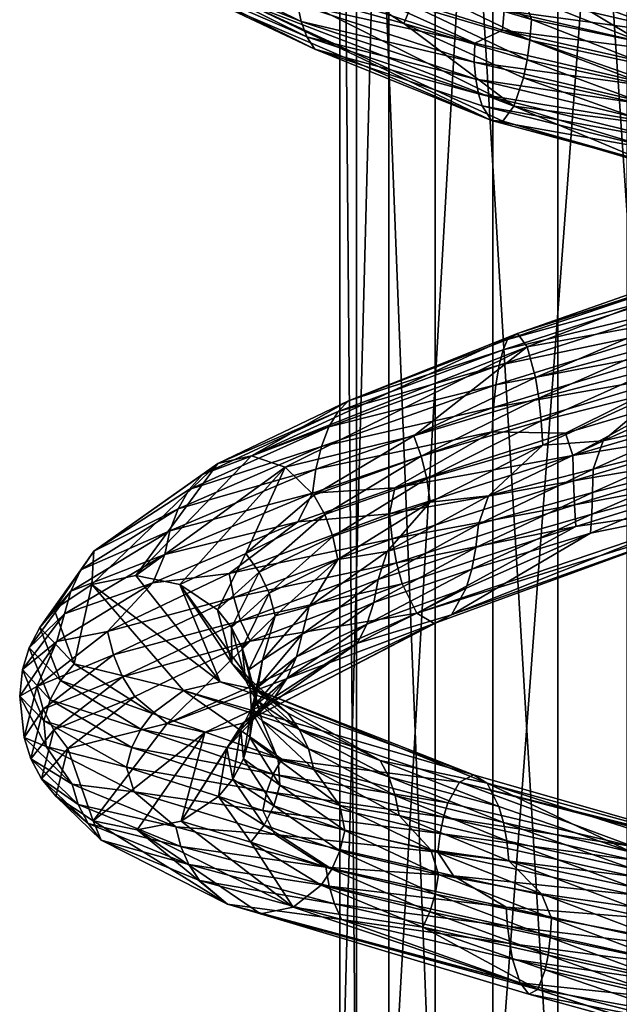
# Model space of a CAD drawing. Header units: centimetres. Extents: x -6 to 6, y -20 to 6.1.
# Tile 240 of 256: x -5.1 to -3.5, y -7.7 to -5.1. Entities that reach past the tile are written whole.
import ezdxf

# ---------------------------------------------------------------- set-up
doc = ezdxf.new("R2010")
doc.units = ezdxf.units.CM
doc.layers.get('0').update_dxf_attribs({"true_color": 0x5890e1})

msp = doc.modelspace()

# ---------------------------------------------------------------- meshes
at = {"color": 13, "true_color": 0xe05656}
mesh = msp.add_polyface(dxfattribs=at)
corners = [(-3.7047, -2.9235, 74.7383), (-4.0276, -2.9837, 74.5798), (-3.7047, -8.3439, 75.3964), (-3.8764, -3.4251, 73.4156), (-3.5223, -3.4561, 73.334), (-3.8764, -8.1734, 73.9922), (-3.4194, -5.3514, 73.0045), (-3.9254, -5.2316, 73.0311), (-3.4077, -5.3026, 72.9902), (-3.4827, -5.1799, 73.5828), (-3.7745, -5.1195, 73.5972), (-3.4579, -5.2431, 73.5896), (-3.7963, -5.0548, 73.597), (-3.9237, -5.1815, 73.0144), (-3.7955, -5.2729, 73.5439), (-3.4525, -5.3957, 73.5319), (-3.455, -5.3486, 73.5621), (-3.786, -5.2255, 73.5723), (-3.4568, -5.297, 73.5815), (-3.779, -5.1737, 73.5903), (-3.8793, -5.3852, 73.2385), (-3.4311, -5.5055, 73.2153), (-3.8499, -5.3869, 73.3527), (-3.4248, -5.4662, 73.109), (-3.9043, -5.3463, 73.1346), (-3.4224, -5.4348, 73.0655), (-3.9138, -5.315, 73.0918), (-3.4205, -5.3963, 73.0303), (-3.9209, -5.2765, 73.057), (-3.8205, -5.3474, 73.46), (-3.4386, -5.508, 73.333), (-3.7446, -4.9121, 73.46), (-3.7369, -4.945, 73.5048), (-3.3917, -5.0346, 73.4706), (-3.7311, -4.9858, 73.5415), (-3.3963, -5.0678, 73.5155), (-4.0313, -4.8878, 73.659), (-3.7276, -5.033, 73.5687), (-3.3996, -5.1089, 73.552), (-3.4017, -5.1564, 73.5789), (-3.8503, -5.1475, 72.9964), (-3.3296, -5.2652, 72.9969), (-3.3798, -4.9973, 73.3626), (-3.3657, -5.001, 73.2454), (-4.1241, -4.7257, 73.4616), (-3.8331, -5.0023, 73.0488), (-3.3397, -5.1206, 73.0525), (-3.841, -5.0476, 73.0209), (-3.8466, -5.0962, 73.0032), (-3.3317, -5.214, 73.0047), (-3.3517, -5.0456, 73.137), (-4.2428, -4.7725, 73.2673), (-3.3351, -5.1655, 73.0234), (-4.0544, -4.798, 73.599), (-4.0402, -4.8398, 73.6331)]
mesh.append_faces([[corners[k] for k in face] for face in [(0, 1, 2), (3, 4, 5), (6, 7, 8), (9, 10, 11), (9, 12, 10), (13, 8, 7), (14, 15, 16), (17, 16, 18), (19, 18, 11), (10, 19, 11), (20, 21, 22), (20, 23, 21), (20, 24, 23), (23, 24, 25), (25, 24, 26), (27, 26, 28), (6, 28, 7), (6, 27, 28), (25, 26, 27), (18, 19, 17), (16, 17, 14), (14, 29, 15), (29, 22, 30), (31, 32, 33), (32, 34, 35), (36, 12, 37), (34, 37, 38), (12, 9, 37), (37, 9, 39), (8, 40, 41), (8, 13, 40), (42, 43, 44), (45, 46, 47), (40, 48, 49), (43, 50, 51), (44, 31, 42), (48, 47, 52), (31, 53, 32), (34, 32, 54), (37, 34, 36), (50, 45, 51)]], dxfattribs={"color": 13})
mesh = msp.add_polyface(dxfattribs=at)
corners = [(-3.6194, -6.4713, 75.805), (-3.2611, -6.398, 75.8757), (-3.9849, -6.6857, 75.8208), (-3.9314, -6.5656, 75.6917), (-3.9204, -6.5083, 75.6636), (-3.6159, -6.4212, 75.7652), (-3.283, -6.3305, 75.7759), (-3.9135, -6.4469, 75.6449), (-3.6134, -6.3638, 75.7344), (-3.2914, -6.2809, 75.7362), (-3.8873, -6.3726, 75.6456), (-3.6118, -6.3024, 75.7136), (-3.6613, -6.3967, 76.2677), (-3.6579, -6.4533, 76.2328), (-3.1878, -6.3078, 76.1944), (-3.2354, -6.4185, 75.9901), (-4.0304, -6.7087, 75.9281), (-3.2097, -6.3878, 76.102), (-4.0761, -6.6811, 76.0343), (-4.1296, -6.5486, 76.1559), (-3.6638, -6.3328, 76.2926), (-4.1406, -6.4858, 76.1794), (-3.5109, -7.3103, 73.6535), (-3.86, -7.1898, 73.7112), (-3.8482, -7.2324, 73.7458), (-3.5113, -7.3531, 73.6894), (-3.8394, -7.2808, 73.771), (-3.5116, -7.4016, 73.7154), (-3.8339, -7.3334, 73.7858), (-4.015, -7.2615, 73.2381), (-3.5059, -7.3316, 73.1845), (-3.5056, -7.3742, 73.1547), (-3.1302, -7.3717, 73.6194), (-3.0915, -7.3463, 73.5107), (-3.8908, -7.129, 73.6185), (-3.163, -7.4349, 73.7098), (-3.9636, -7.1258, 73.3977), (-3.5063, -7.295, 73.2236), (-3.9945, -7.1805, 73.3027), (-3.0528, -7.3629, 73.4004), (-3.0717, -7.3496, 73.4547), (-3.9272, -7.1064, 73.5085), (-3.0199, -7.4153, 73.3047), (-4.0062, -7.2182, 73.2661), (-3.8764, -8.1734, 73.9922), (-3.5223, -3.4561, 73.334), (-3.5223, -8.1628, 73.9055), (-3.1683, -3.4251, 73.4156), (-3.1683, -8.1734, 73.9922), (-3.34, -8.3439, 75.3964), (-3.7047, -2.9235, 74.7383), (-3.7047, -8.3439, 75.3964)]
mesh.append_faces([[corners[k] for k in face] for face in [(0, 1, 2), (3, 4, 5), (0, 5, 6), (1, 0, 6), (4, 7, 8), (5, 8, 9), (6, 5, 9), (7, 10, 11), (12, 13, 14), (2, 15, 16), (2, 1, 15), (17, 14, 13), (15, 18, 16), (15, 17, 18), (11, 8, 7), (8, 5, 4), (5, 0, 3), (13, 12, 19), (12, 20, 21), (18, 17, 13), (22, 23, 24), (25, 24, 26), (27, 26, 28), (29, 30, 31), (27, 25, 26), (32, 33, 34), (22, 34, 23), (22, 32, 34), (22, 25, 35), (22, 24, 25), (36, 37, 38), (36, 39, 37), (36, 40, 39), (36, 33, 40), (36, 41, 33), (37, 42, 30), (43, 37, 30), (33, 41, 34), (44, 45, 46), (46, 47, 48), (49, 50, 51)]], dxfattribs={"color": 13})
mesh = msp.add_polyface(dxfattribs=at)
corners = [(-3.0171, -2.9837, 74.5798), (-3.34, -2.9235, 74.7383), (-3.0171, -8.3235, 75.2281), (-3.7047, -2.9235, 74.7383), (-3.34, -8.3439, 75.3964), (-2.9402, -5.3883, 73.1127), (-3.4194, -5.3514, 73.0045), (-3.4077, -5.3026, 72.9902), (-2.924, -5.443, 73.1353), (-3.4525, -5.3957, 73.5319), (-3.1167, -5.5013, 73.6264), (-3.1309, -5.4546, 73.6545), (-3.455, -5.3486, 73.5621), (-3.1413, -5.4032, 73.6726), (-3.4568, -5.297, 73.5815), (-3.1479, -5.3491, 73.6801), (-3.4579, -5.2431, 73.5896), (-3.173, -5.2868, 73.666), (-3.4827, -5.1799, 73.5828), (-3.8205, -5.3474, 73.46), (-3.0796, -5.5734, 73.5447), (-3.4205, -5.3963, 73.0303), (-2.9306, -5.489, 73.1594), (-3.4224, -5.4348, 73.0655), (-3.3798, -4.9973, 73.3626), (-3.3917, -5.0346, 73.4706), (-3.0528, -5.1354, 73.5919), (-3.3963, -5.0678, 73.5155), (-3.7369, -4.945, 73.5048), (-3.3996, -5.1089, 73.552), (-3.0692, -5.1701, 73.633), (-3.4017, -5.1564, 73.5789), (-3.0814, -5.2128, 73.6666), (-3.089, -5.2613, 73.6914), (-3.3397, -5.1206, 73.0525), (-3.8331, -5.0023, 73.0488), (-3.3517, -5.0456, 73.137), (-3.3296, -5.2652, 72.9969), (-2.6136, -5.1673, 73.6487), (-3.3657, -5.001, 73.2454), (-3.3351, -5.1655, 73.0234), (-3.841, -5.0476, 73.0209), (-3.3317, -5.214, 73.0047), (-3.8466, -5.0962, 73.0032), (-2.8374, -5.3018, 73.1688), (-3.8503, -5.1475, 72.9964), (-2.8495, -5.2532, 73.1855), (-2.8659, -5.2085, 73.2115), (-3.7446, -4.9121, 73.46), (-3.7311, -4.9858, 73.5415), (-3.7276, -5.033, 73.5687), (-3.5223, -8.1628, 73.9055), (-3.5223, -3.4561, 73.334), (-3.1683, -3.4251, 73.4156)]
mesh.append_faces([[corners[k] for k in face] for face in [(0, 1, 2), (1, 3, 4), (5, 6, 7), (5, 8, 6), (9, 10, 11), (12, 11, 13), (14, 13, 15), (16, 15, 17), (18, 16, 17), (19, 20, 9), (6, 8, 21), (21, 8, 22), (23, 21, 22), (16, 14, 15), (14, 12, 13), (12, 9, 11), (24, 25, 26), (25, 27, 26), (25, 28, 27), (27, 29, 30), (26, 27, 30), (29, 31, 32), (18, 17, 31), (31, 17, 33), (34, 35, 36), (5, 7, 37), (38, 36, 39), (34, 40, 41), (40, 42, 43), (42, 44, 37), (45, 42, 37), (32, 30, 29), (33, 32, 31), (38, 39, 24), (42, 40, 46), (36, 47, 34), (34, 47, 40), (24, 48, 25), (29, 27, 49), (31, 29, 50), (51, 52, 53)]], dxfattribs={"color": 13})
mesh = msp.add_polyface(dxfattribs=at)
corners = [(-4.0276, -2.9837, 74.5798), (-4.2349, -3.09, 74.2991), (-4.0276, -8.3235, 75.2281), (-4.2788, -8.2436, 74.5708), (-4.2788, -3.2185, 73.9606), (-4.1494, -3.3394, 73.6418), (-4.336, -4.9178, 73.8755), (-4.314, -4.8657, 73.8825), (-4.4993, -4.7347, 74.1304), (-4.0652, -4.9756, 73.6993), (-4.082, -4.9091, 73.7041), (-4.3004, -4.8108, 73.8817), (-4.4731, -4.6826, 74.1287), (-4.3103, -4.7424, 73.8896), (-4.4567, -4.6275, 74.1223), (-4.4589, -4.5572, 74.1307), (-4.4423, -5.0373, 73.8129), (-4.3653, -4.9651, 73.8613), (-4.5347, -4.7813, 74.1272), (-4.4481, -4.5311, 74.0767), (-4.2801, -4.7197, 73.8361), (-4.2934, -4.6701, 73.8129), (-4.0402, -4.8398, 73.6331), (-4.0544, -4.798, 73.599), (-3.7369, -4.945, 73.5048), (-4.0313, -4.8878, 73.659), (-3.7311, -4.9858, 73.5415), (-3.7446, -4.9121, 73.46), (-4.1241, -4.7257, 73.4616), (-4.0737, -4.7642, 73.5581), (-4.3146, -4.6262, 73.7837), (-4.4644, -4.4792, 74.0572), (-4.1835, -4.7284, 73.3595), (-4.2428, -4.7725, 73.2673), (-4.8329, -4.3631, 73.875), (-3.3657, -5.001, 73.2454), (-4.3125, -4.8935, 73.175), (-4.6988, -4.7024, 73.4642), (-4.2932, -4.8479, 73.1977), (-3.8331, -5.0023, 73.0488), (-4.6701, -4.6567, 73.4783), (-4.6171, -4.3407, 73.9585), (-4.3433, -4.5901, 73.7497), (-4.2349, -8.2873, 74.9303)]
mesh.append_faces([[corners[k] for k in face] for face in [(0, 1, 2), (3, 4, 5), (6, 7, 8), (9, 10, 11), (7, 11, 12), (10, 13, 11), (11, 13, 14), (13, 15, 14), (16, 17, 18), (17, 6, 18), (11, 7, 9), (14, 12, 11), (12, 8, 7), (15, 13, 19), (19, 13, 20), (21, 20, 22), (23, 22, 24), (13, 10, 20), (20, 10, 25), (22, 25, 26), (27, 28, 29), (23, 29, 30), (21, 30, 31), (19, 21, 31), (19, 20, 21), (32, 33, 34), (29, 23, 27), (35, 32, 28), (35, 33, 32), (36, 37, 38), (39, 38, 33), (33, 38, 40), (28, 32, 41), (41, 42, 28), (28, 42, 29), (29, 42, 30), (30, 21, 23), (23, 21, 22), (25, 22, 20), (38, 39, 36), (4, 43, 1)]], dxfattribs={"color": 13})
mesh = msp.add_polyface(dxfattribs=at)
corners = [(-4.2349, -8.2873, 74.9303), (-4.2788, -3.2185, 73.9606), (-4.2788, -8.2436, 74.5708), (-3.9462, -6.6159, 75.7279), (-3.9314, -6.5656, 75.6917), (-3.6194, -6.4713, 75.805), (-3.9849, -6.6857, 75.8208), (-4.1891, -6.6537, 75.5001), (-4.1776, -6.5929, 75.4851), (-3.9204, -6.5083, 75.6636), (-4.359, -6.6643, 75.2667), (-4.1538, -6.5191, 75.4946), (-3.9135, -6.4469, 75.6449), (-3.8873, -6.3726, 75.6456), (-4.1475, -6.4204, 76.1928), (-4.1343, -6.3513, 76.2018), (-4.389, -6.4415, 76.0724), (-4.5695, -6.5767, 75.9344), (-4.558, -6.6405, 75.923), (-4.1406, -6.4858, 76.1794), (-3.6638, -6.3328, 76.2926), (-3.6654, -6.2665, 76.3065), (-4.1296, -6.5486, 76.1559), (-3.6613, -6.3967, 76.2677), (-4.1148, -6.6041, 76.123), (-3.6579, -6.4533, 76.2328), (-4.0761, -6.6811, 76.0343), (-4.3506, -6.3656, 76.0859), (-4.0406, -6.3895, 75.5768), (-3.7448, -6.2391, 75.6888), (-4.2835, -6.5405, 75.3755), (-4.3414, -6.3023, 76.0675), (-4.7256, -6.4652, 75.7465), (-4.465, -6.6292, 75.1098), (-4.491, -6.5736, 75.1183), (-4.2968, -6.4795, 75.3842), (-4.5259, -6.5245, 75.1305), (-4.4225, -6.2969, 75.4813), (-4.347, -6.3708, 75.4215), (-4.3183, -6.4219, 75.3997), (-4.0642, -6.2679, 75.6091), (-4.0496, -6.3271, 75.5885), (-4.1494, -3.3394, 73.6418), (-4.1494, -8.2026, 74.2323), (-3.8764, -3.4251, 73.4156), (-3.8764, -8.1734, 73.9922), (-3.7047, -8.3439, 75.3964), (-4.0276, -2.9837, 74.5798), (-4.0276, -8.3235, 75.2281), (-4.2349, -3.09, 74.2991)]
mesh.append_faces([[corners[k] for k in face] for face in [(0, 1, 2), (3, 4, 5), (6, 3, 5), (7, 8, 9), (10, 11, 8), (8, 11, 12), (11, 13, 12), (14, 15, 16), (17, 18, 19), (14, 19, 20), (20, 21, 14), (14, 21, 15), (19, 22, 23), (22, 24, 25), (26, 25, 24), (12, 9, 8), (9, 4, 7), (22, 19, 18), (16, 17, 14), (14, 17, 19), (16, 15, 27), (28, 29, 13), (11, 28, 13), (11, 30, 28), (11, 10, 30), (27, 31, 32), (33, 34, 35), (30, 35, 28), (30, 33, 35), (36, 37, 38), (39, 38, 40), (41, 39, 40), (41, 35, 39), (41, 28, 35), (34, 36, 39), (35, 34, 39), (38, 39, 36), (2, 42, 43), (43, 44, 45), (46, 47, 48), (48, 49, 0)]], dxfattribs={"color": 13})
mesh = msp.add_polyface(dxfattribs=at)
corners = [(-4.1494, -3.3394, 73.6418), (-3.8764, -3.4251, 73.4156), (-4.1494, -8.2026, 74.2323), (-4.7007, -5.0191, 73.5981), (-4.9374, -4.8134, 73.9806), (-4.7302, -4.9834, 73.5666), (-4.3651, -5.1648, 73.2663), (-4.3805, -5.125, 73.2344), (-3.7745, -5.1195, 73.5972), (-3.7963, -5.0548, 73.597), (-4.0652, -4.9756, 73.6993), (-4.0747, -5.0301, 73.6954), (-4.314, -4.8657, 73.8825), (-4.082, -4.9091, 73.7041), (-4.4055, -5.0223, 73.201), (-4.39, -5.0788, 73.2099), (-4.7657, -4.8922, 73.5178), (-3.9237, -5.1815, 73.0144), (-3.9254, -5.2316, 73.0311), (-4.752, -4.9407, 73.5396), (-3.8793, -5.3852, 73.2385), (-4.533, -5.0727, 73.7458), (-4.6236, -5.0654, 73.6704), (-4.3446, -5.1976, 73.3049), (-3.9209, -5.2765, 73.057), (-3.779, -5.1737, 73.5903), (-3.786, -5.2255, 73.5723), (-4.0901, -5.0821, 73.6818), (-4.1106, -5.1296, 73.6588), (-4.3653, -4.9651, 73.8613), (-3.8205, -5.3474, 73.46), (-4.4423, -5.0373, 73.8129), (-4.8163, -4.671, 74.4374), (-4.336, -4.9178, 73.8755), (-4.0313, -4.8878, 73.659), (-3.841, -5.0476, 73.0209), (-4.3125, -4.8935, 73.175), (-3.8331, -5.0023, 73.0488), (-4.7333, -4.8054, 73.4581), (-4.3356, -4.9947, 73.1574), (-3.8503, -5.1475, 72.9964), (-3.8466, -5.0962, 73.0032), (-4.3267, -4.9428, 73.1614)]
mesh.append_faces([[corners[k] for k in face] for face in [(0, 1, 2), (3, 4, 5), (6, 5, 7), (8, 9, 10), (11, 10, 12), (9, 13, 10), (14, 15, 16), (14, 17, 15), (15, 17, 18), (7, 15, 18), (7, 19, 15), (7, 5, 19), (20, 21, 22), (23, 22, 3), (6, 3, 5), (6, 23, 3), (6, 7, 24), (8, 11, 25), (8, 10, 11), (26, 25, 27), (28, 27, 29), (30, 28, 31), (22, 21, 32), (25, 11, 27), (27, 11, 33), (29, 27, 33), (27, 28, 26), (30, 31, 21), (12, 33, 11), (29, 31, 28), (3, 22, 4), (15, 19, 16), (13, 9, 34), (35, 36, 37), (14, 38, 39), (17, 39, 40), (17, 14, 39), (35, 41, 42), (36, 35, 42), (40, 39, 41), (41, 39, 42)]], dxfattribs={"color": 13})
mesh = msp.add_polyface(dxfattribs=at)
corners = [(-3.9209, -5.2765, 73.057), (-4.3805, -5.125, 73.2344), (-3.9254, -5.2316, 73.0311), (-3.8499, -5.3869, 73.3527), (-3.8205, -5.3474, 73.46), (-4.533, -5.0727, 73.7458), (-4.3651, -5.1648, 73.2663), (-3.9138, -5.315, 73.0918), (-4.3446, -5.1976, 73.3049), (-3.8793, -5.3852, 73.2385), (-3.9043, -5.3463, 73.1346), (-4.6236, -5.0654, 73.6704), (-3.7955, -5.2729, 73.5439), (-3.786, -5.2255, 73.5723), (-4.1106, -5.1296, 73.6588), (-4.3506, -6.3656, 76.0859), (-4.1343, -6.3513, 76.2018), (-3.8779, -6.2047, 76.2691), (-4.3414, -6.3023, 76.0675), (-3.8741, -6.1407, 76.2479), (-4.3269, -6.2427, 76.04), (-3.8678, -6.0805, 76.2162), (-4.3073, -6.191, 76.0047), (-3.8593, -6.0286, 76.1756), (-4.2833, -6.1507, 75.9625), (-3.8491, -5.9887, 76.1273), (-4.256, -6.1228, 75.9155), (-3.8373, -5.9615, 76.0736), (-3.6844, -6.2078, 76.3073), (-4.5112, -6.2676, 75.5548), (-4.5999, -6.2878, 75.6312), (-3.8114, -5.9456, 75.9585), (-3.7855, -5.9809, 75.8478), (-4.6401, -6.3162, 75.667), (-4.7042, -6.407, 75.7258), (-4.0496, -6.3271, 75.5885), (-4.0642, -6.2679, 75.6091), (-3.7487, -6.1758, 75.7017), (-3.7448, -6.2391, 75.6888), (-4.0406, -6.3895, 75.5768), (-4.6754, -6.3562, 75.6989), (-4.4225, -6.2969, 75.4813), (-4.0838, -6.2149, 75.638), (-4.347, -6.3708, 75.4215), (-3.755, -6.1155, 75.7248), (-3.7634, -6.0611, 75.7576)]
mesh.append_faces([[corners[k] for k in face] for face in [(0, 1, 2), (3, 4, 5), (6, 7, 8), (6, 0, 7), (9, 3, 5), (9, 8, 10), (9, 11, 8), (12, 13, 14), (14, 4, 12), (7, 10, 8), (15, 16, 17), (18, 17, 19), (20, 19, 21), (22, 21, 23), (24, 23, 25), (26, 25, 27), (16, 28, 17), (29, 30, 26), (31, 26, 27), (31, 29, 26), (31, 32, 29), (15, 17, 18), (24, 33, 22), (23, 24, 22), (18, 20, 34), (18, 19, 20), (35, 36, 37), (35, 38, 39), (33, 40, 22), (22, 40, 20), (21, 22, 20), (26, 30, 24), (25, 26, 24), (29, 32, 41), (41, 32, 42), (43, 42, 36), (43, 41, 42), (36, 42, 44), (33, 24, 30), (32, 45, 42)]], dxfattribs={"color": 13})
mesh = msp.add_polyface(dxfattribs=at)
corners = [(-3.4386, -5.508, 73.333), (-3.0796, -5.5734, 73.5447), (-3.8205, -5.3474, 73.46), (-2.9924, -5.6043, 73.3318), (-3.036, -5.6096, 73.4412), (-3.4311, -5.5055, 73.2153), (-3.8499, -5.3869, 73.3527), (-2.9553, -5.5619, 73.2327), (-3.4248, -5.4662, 73.109), (-2.9412, -5.529, 73.1922), (-3.4224, -5.4348, 73.0655), (-2.9306, -5.489, 73.1594), (-3.1167, -5.5013, 73.6264), (-3.4525, -5.3957, 73.5319), (-3.8114, -5.9456, 75.9585), (-3.8373, -5.9615, 76.0736), (-3.3868, -5.8097, 76.0889), (-2.9972, -5.6595, 75.8513), (-2.9732, -5.6598, 75.9057), (-3.3693, -6.051, 76.2913), (-3.1549, -6.0528, 76.2622), (-2.8763, -5.9104, 76.1501), (-2.95, -5.673, 75.9597), (-3.0443, -5.6966, 75.7484), (-3.0843, -5.778, 75.6662), (-3.4186, -5.9141, 75.7674), (-3.7855, -5.9809, 75.8478), (-3.7634, -6.0611, 75.7576), (-2.994, -5.9601, 75.5338), (-3.2781, -6.0898, 75.6669), (-3.1181, -5.9562, 75.6067), (-3.8678, -6.0805, 76.2162), (-3.3711, -5.9871, 76.2688), (-3.3737, -5.9272, 76.2358), (-3.8593, -6.0286, 76.1756), (-3.3774, -5.8757, 76.1938), (-3.8491, -5.9887, 76.1273), (-3.3817, -5.8363, 76.1441), (-3.4249, -6.0299, 75.7117), (-3.4223, -5.969, 75.7345), (-3.111, -5.893, 75.6171), (-3.4266, -6.0935, 75.6992), (-2.8834, -5.8474, 76.1282), (-2.8948, -5.7883, 76.0969), (-2.91, -5.7377, 76.0573), (-2.9287, -5.699, 76.0109), (-3.0997, -5.8325, 75.637)]
mesh.append_faces([[corners[k] for k in face] for face in [(0, 1, 2), (3, 4, 0), (5, 0, 6), (4, 1, 0), (7, 3, 5), (8, 7, 5), (8, 9, 7), (8, 10, 9), (10, 11, 9), (0, 5, 3), (12, 13, 1), (14, 15, 16), (17, 16, 18), (19, 20, 21), (18, 16, 22), (23, 24, 25), (26, 25, 27), (28, 29, 30), (31, 32, 33), (34, 33, 35), (36, 35, 37), (15, 37, 16), (15, 36, 37), (14, 23, 26), (14, 17, 23), (14, 16, 17), (34, 31, 33), (36, 34, 35), (38, 39, 40), (30, 38, 40), (30, 41, 38), (32, 19, 21), (33, 32, 42), (35, 33, 43), (37, 35, 44), (16, 37, 45), (27, 25, 39), (39, 25, 46), (26, 23, 25), (25, 24, 46), (46, 40, 39)]], dxfattribs={"color": 13})
mesh = msp.add_polyface(dxfattribs=at)
corners = [(-2.994, -5.9601, 75.5338), (-3.0125, -6.0319, 75.5583), (-3.2781, -6.0898, 75.6669), (-3.3015, -6.1629, 75.6841), (-3.5858, -6.2284, 75.7051), (-3.0035, -6.0922, 75.5781), (-3.2976, -6.224, 75.7053), (-2.9891, -6.1483, 75.6064), (-3.283, -6.3305, 75.7759), (-2.9699, -6.1971, 75.6423), (-3.2611, -6.398, 75.8757), (-3.2914, -6.2809, 75.7362), (-3.6134, -6.3638, 75.7344), (-3.6118, -6.3024, 75.7136), (-3.8873, -6.3726, 75.6456), (-3.4097, -6.1262, 76.3061), (-3.1694, -6.1208, 76.2642), (-3.1549, -6.0528, 76.2622), (-3.6654, -6.2665, 76.3065), (-3.6844, -6.2078, 76.3073), (-4.1343, -6.3513, 76.2018), (-3.6638, -6.3328, 76.2926), (-3.1732, -6.1871, 76.2514), (-3.6613, -6.3967, 76.2677), (-3.1794, -6.251, 76.2279), (-3.1878, -6.3078, 76.1944), (-3.3693, -6.051, 76.2913), (-4.0838, -6.2149, 75.638), (-3.7634, -6.0611, 75.7576), (-3.755, -6.1155, 75.7248), (-4.0642, -6.2679, 75.6091), (-3.7487, -6.1758, 75.7017), (-4.0496, -6.3271, 75.5885), (-3.7448, -6.2391, 75.6888), (-3.4266, -6.0935, 75.6992), (-3.1181, -5.9562, 75.6067), (-3.8779, -6.2047, 76.2691), (-3.8741, -6.1407, 76.2479), (-3.3711, -5.9871, 76.2688), (-3.8678, -6.0805, 76.2162), (-3.4223, -5.969, 75.7345), (-3.4249, -6.0299, 75.7117)]
mesh.append_faces([[corners[k] for k in face] for face in [(0, 1, 2), (2, 3, 4), (2, 1, 3), (3, 1, 5), (6, 5, 7), (8, 9, 10), (8, 11, 9), (12, 13, 6), (11, 6, 7), (11, 12, 6), (14, 4, 13), (13, 4, 3), (6, 3, 5), (6, 13, 3), (15, 16, 17), (15, 18, 16), (15, 19, 18), (18, 19, 20), (18, 21, 22), (21, 23, 24), (25, 24, 23), (24, 22, 21), (22, 16, 18), (15, 26, 19), (15, 17, 26), (27, 28, 29), (30, 29, 31), (32, 31, 33), (14, 33, 4), (4, 33, 34), (2, 34, 35), (2, 4, 34), (36, 19, 26), (37, 26, 38), (37, 36, 26), (39, 37, 38), (29, 28, 40), (41, 34, 31), (29, 41, 31), (29, 40, 41), (33, 31, 34)]], dxfattribs={"color": 13})
mesh = msp.add_polyface(dxfattribs=at)
corners = [(-4.5112, -6.9394, 74.6742), (-4.4825, -6.805, 74.984), (-4.4945, -6.8761, 74.9604), (-4.5695, -6.5767, 75.9344), (-4.389, -6.4415, 76.0724), (-4.7703, -6.602, 75.7344), (-4.8505, -6.8493, 75.5337), (-4.818, -6.9006, 75.5148), (-4.5148, -6.7549, 75.8761), (-4.7333, -6.9714, 75.4643), (-4.5396, -6.7013, 75.9034), (-4.558, -6.6405, 75.923), (-4.8745, -6.7912, 75.5473), (-4.8897, -6.7296, 75.5552), (-4.7389, -6.5272, 75.7603), (-4.3506, -6.3656, 76.0859), (-4.465, -6.6292, 75.1098), (-4.4487, -6.6884, 75.105), (-4.5353, -6.7729, 74.7934), (-4.5633, -6.7195, 74.7938), (-4.5269, -6.8578, 74.4604), (-4.5631, -6.8127, 74.4497), (-4.4156, -6.9444, 74.1322), (-4.5178, -6.8303, 74.7933), (-4.4998, -6.9094, 74.4683), (-4.483, -6.965, 74.4732), (-4.5935, -6.8618, 74.0107), (-4.6896, -6.8845, 73.9456), (-4.9316, -6.6058, 74.8108), (-4.7256, -6.4652, 75.7465), (-4.4973, -6.8831, 74.0763), (-4.6996, -6.6063, 74.7981), (-4.6008, -6.6726, 74.7947), (-4.491, -6.5736, 75.1183), (-4.8156, -6.5826, 74.8036), (-4.5999, -6.2878, 75.6312), (-4.9256, -6.5181, 75.2895), (-4.6401, -6.3162, 75.667), (-4.3414, -6.3023, 76.0675), (-4.7042, -6.407, 75.7258), (-4.4225, -6.2969, 75.4813), (-4.5259, -6.5245, 75.1305), (-4.5112, -6.2676, 75.5548), (-4.3269, -6.2427, 76.04), (-4.6754, -6.3562, 75.6989)]
mesh.append_faces([[corners[k] for k in face] for face in [(0, 1, 2), (3, 4, 5), (6, 7, 8), (7, 9, 8), (8, 10, 6), (10, 11, 12), (5, 13, 3), (3, 13, 11), (4, 14, 5), (4, 15, 14), (16, 17, 18), (19, 18, 20), (21, 20, 22), (17, 1, 23), (18, 23, 24), (1, 0, 23), (23, 0, 25), (26, 27, 28), (15, 29, 14), (30, 26, 31), (21, 31, 32), (19, 32, 33), (31, 21, 30), (30, 21, 22), (32, 19, 21), (21, 19, 20), (24, 20, 18), (25, 24, 23), (26, 34, 31), (35, 36, 37), (38, 39, 29), (31, 34, 40), (40, 41, 31), (31, 41, 32), (32, 41, 33), (33, 16, 19), (19, 16, 18), (23, 18, 17), (34, 42, 40), (34, 35, 42), (39, 43, 44)]], dxfattribs={"color": 13})
mesh = msp.add_polyface(dxfattribs=at)
corners = [(-4.8897, -6.7296, 75.5552), (-4.7703, -6.602, 75.7344), (-5.0237, -6.7563, 75.2898), (-5.0761, -6.8745, 75.0926), (-5.1211, -6.9001, 74.7841), (-5.059, -6.9336, 75.0891), (-4.8745, -6.7912, 75.5473), (-4.558, -6.6405, 75.923), (-4.8505, -6.8493, 75.5337), (-4.5396, -6.7013, 75.9034), (-4.818, -6.9006, 75.5148), (-5.0316, -6.9888, 75.0829), (-4.9776, -6.8144, 74.3348), (-4.7713, -6.9451, 73.8903), (-5.0138, -6.8589, 74.3252), (-5.068, -6.7189, 74.8214), (-5.0959, -6.7725, 74.8241), (-4.9867, -6.6236, 75.3175), (-5.0029, -6.6835, 75.3257), (-4.7389, -6.5272, 75.7603), (-5.0577, -6.9645, 74.3137), (-5.1134, -6.83, 74.8259), (-5.0409, -6.9096, 74.3181), (-4.8156, -6.5826, 74.8036), (-4.9316, -6.6058, 74.8108), (-4.5999, -6.2878, 75.6312), (-4.6896, -6.8845, 73.9456), (-5.0304, -6.672, 74.8182), (-4.9606, -6.5673, 75.3053), (-4.7256, -6.4652, 75.7465), (-4.5935, -6.8618, 74.0107), (-4.9256, -6.5181, 75.2895), (-4.7042, -6.407, 75.7258), (-4.6754, -6.3562, 75.6989), (-4.6401, -6.3162, 75.667)]
mesh.append_faces([[corners[k] for k in face] for face in [(0, 1, 2), (3, 2, 4), (3, 5, 6), (0, 6, 7), (6, 8, 9), (10, 8, 11), (8, 6, 5), (2, 3, 0), (0, 3, 6), (12, 13, 14), (15, 14, 16), (17, 16, 18), (19, 18, 1), (20, 4, 21), (22, 21, 16), (14, 22, 16), (4, 2, 21), (21, 2, 18), (16, 21, 18), (2, 1, 18), (23, 24, 25), (24, 26, 12), (27, 12, 15), (28, 15, 17), (29, 17, 19), (22, 20, 21), (12, 14, 15), (13, 12, 26), (30, 24, 23), (15, 16, 17), (12, 27, 24), (24, 27, 31), (31, 27, 28), (32, 28, 29), (17, 18, 19), (28, 17, 29), (28, 32, 31), (31, 32, 33), (34, 31, 33), (15, 28, 27), (25, 24, 31)]], dxfattribs={"color": 13})
mesh = msp.add_polyface(dxfattribs=at)
corners = [(-3.9462, -6.6159, 75.7279), (-3.9849, -6.6857, 75.8208), (-4.2323, -6.7606, 75.5522), (-4.2075, -6.7106, 75.5227), (-4.417, -6.8525, 75.2743), (-4.3929, -6.7966, 75.2591), (-4.5116, -6.9344, 74.9646), (-4.4945, -6.8761, 74.9604), (-4.4825, -6.805, 74.984), (-4.3779, -6.737, 75.2492), (-4.1891, -6.6537, 75.5001), (-3.9314, -6.5656, 75.6917), (-4.359, -6.6643, 75.2667), (-4.1776, -6.5929, 75.4851), (-4.558, -6.6405, 75.923), (-4.5396, -6.7013, 75.9034), (-4.1296, -6.5486, 76.1559), (-4.5148, -6.7549, 75.8761), (-4.1148, -6.6041, 76.123), (-4.4493, -6.9017, 75.2941), (-4.5391, -6.9888, 74.9709), (-4.5341, -6.9709, 75.345), (-4.0304, -6.7087, 75.9281), (-4.6336, -6.9956, 75.4045), (-4.0761, -6.6811, 76.0343), (-4.7333, -6.9714, 75.4643), (-4.2835, -6.5405, 75.3755), (-4.4487, -6.6884, 75.105), (-4.4973, -6.8831, 74.0763), (-4.4156, -6.9444, 74.1322), (-4.1726, -7.0692, 73.8768), (-4.5269, -6.8578, 74.4604), (-4.4998, -6.9094, 74.4683), (-4.3845, -6.9881, 74.1533), (-4.483, -6.965, 74.4732), (-4.3614, -7.0382, 74.1689), (-4.5112, -6.9394, 74.6742), (-4.4412, -7.0666, 74.3683), (-3.9636, -7.1258, 73.3977), (-4.4316, -7.0657, 73.5333), (-4.6896, -6.8845, 73.9456), (-3.9272, -7.1064, 73.5085), (-4.5935, -6.8618, 74.0107), (-4.465, -6.6292, 75.1098)]
mesh.append_faces([[corners[k] for k in face] for face in [(0, 1, 2), (3, 2, 4), (5, 4, 6), (7, 8, 9), (5, 9, 10), (3, 10, 11), (8, 12, 9), (9, 12, 13), (14, 15, 16), (15, 17, 18), (4, 19, 20), (4, 2, 19), (19, 2, 21), (22, 23, 21), (1, 21, 2), (1, 22, 21), (17, 24, 18), (17, 25, 24), (24, 25, 22), (9, 5, 7), (7, 5, 6), (10, 3, 5), (5, 3, 4), (25, 23, 22), (13, 10, 9), (11, 0, 3), (3, 0, 2), (18, 16, 15), (26, 12, 27), (28, 29, 30), (12, 8, 27), (31, 32, 33), (29, 33, 30), (29, 31, 33), (32, 34, 35), (36, 37, 34), (38, 39, 40), (41, 42, 28), (41, 40, 42), (26, 27, 43), (35, 33, 32)]], dxfattribs={"color": 13})
mesh = msp.add_polyface(dxfattribs=at)
corners = [(-5.1089, -7.0086, 74.5913), (-5.1211, -6.9001, 74.7841), (-5.0514, -7.0319, 74.2702), (-4.9829, -7.131, 74.1018), (-4.8199, -7.1519, 73.8025), (-4.71, -7.2434, 73.6733), (-4.6969, -7.2953, 73.6833), (-4.9669, -7.1848, 74.1078), (-5.0914, -7.0649, 74.5926), (-5.059, -6.9336, 75.0891), (-4.676, -7.3429, 73.7004), (-4.9411, -7.2346, 74.1179), (-5.0634, -7.1174, 74.5947), (-5.0316, -6.9888, 75.0829), (-4.8505, -6.8493, 75.5337), (-4.6479, -7.3849, 73.7239), (-4.9065, -7.2783, 74.1317), (-5.0258, -7.1633, 74.5974), (-4.9948, -7.0374, 75.0743), (-4.818, -6.9006, 75.5148), (-4.9275, -7.2282, 74.6052), (-4.5742, -7.4471, 73.787), (-4.8118, -7.2514, 74.6154), (-4.7333, -6.9714, 75.4643), (-4.6336, -6.9956, 75.4045), (-5.0761, -6.8745, 75.0926), (-4.8401, -7.087, 73.8428), (-5.0577, -6.9645, 74.3137), (-4.8257, -7.0348, 73.8531), (-5.0409, -6.9096, 74.3181), (-4.8024, -6.9869, 73.869), (-5.0138, -6.8589, 74.3252), (-4.7713, -6.9451, 73.8903)]
mesh.append_faces([[corners[k] for k in face] for face in [(0, 1, 2), (3, 2, 4), (5, 6, 7), (3, 7, 8), (0, 8, 9), (6, 10, 11), (7, 11, 12), (8, 12, 13), (9, 13, 14), (10, 15, 16), (11, 16, 17), (12, 17, 18), (13, 18, 19), (20, 21, 22), (16, 11, 10), (11, 7, 6), (4, 5, 3), (3, 5, 7), (17, 16, 20), (18, 20, 23), (19, 18, 23), (23, 20, 24), (17, 12, 11), (17, 20, 18), (12, 8, 7), (2, 3, 0), (0, 3, 8), (18, 13, 12), (13, 9, 8), (1, 0, 25), (25, 0, 9), (22, 24, 20), (20, 16, 21), (4, 2, 26), (26, 2, 27), (28, 27, 29), (30, 29, 31), (32, 30, 31), (2, 1, 27), (28, 26, 27), (30, 28, 29)]], dxfattribs={"color": 13})
mesh = msp.add_polyface(dxfattribs=at)
corners = [(-4.4945, -6.8761, 74.9604), (-4.5116, -6.9344, 74.9646), (-4.5151, -7.0086, 74.6469), (-4.5112, -6.9394, 74.6742), (-4.4412, -7.0666, 74.3683), (-4.4362, -7.1339, 74.3401), (-4.5325, -7.0651, 74.6449), (-4.4523, -7.1887, 74.332), (-4.5605, -7.1178, 74.6416), (-4.478, -7.2394, 74.3196), (-4.598, -7.1639, 74.6375), (-4.5125, -7.2835, 74.3033), (-4.6962, -7.2287, 74.6269), (-4.4012, -7.455, 73.9416), (-4.8118, -7.2514, 74.6154), (-4.4876, -7.4726, 73.8632), (-4.5742, -7.4471, 73.787), (-4.71, -7.2434, 73.6733), (-4.8199, -7.1519, 73.8025), (-4.4495, -7.2636, 73.432), (-4.9065, -7.2783, 74.1317), (-4.6479, -7.3849, 73.7239), (-4.6336, -6.9956, 75.4045), (-4.5341, -6.9709, 75.345), (-4.5757, -7.0366, 74.979), (-4.4493, -6.9017, 75.2941), (-4.5391, -6.9888, 74.9709), (-4.417, -6.8525, 75.2743), (-4.676, -7.3429, 73.7004), (-4.2931, -7.4464, 73.3853), (-4.6969, -7.2953, 73.6833), (-4.3071, -7.4001, 73.3632), (-4.3158, -7.3496, 73.3502), (-4.2743, -7.4874, 73.4159), (-4.6896, -6.8845, 73.9456), (-4.4316, -7.0657, 73.5333), (-4.7713, -6.9451, 73.8903), (-4.4816, -7.2005, 73.4646), (-4.8401, -7.087, 73.8428), (-4.4711, -7.1505, 73.4796), (-4.8257, -7.0348, 73.8531), (-4.4542, -7.1052, 73.5028), (-4.8024, -6.9869, 73.869)]
mesh.append_faces([[corners[k] for k in face] for face in [(0, 1, 2), (3, 2, 4), (3, 0, 2), (5, 2, 6), (7, 6, 8), (9, 8, 10), (11, 10, 12), (13, 12, 14), (15, 14, 16), (12, 13, 11), (11, 9, 10), (9, 7, 8), (17, 18, 19), (13, 14, 15), (20, 21, 16), (22, 14, 12), (23, 12, 24), (25, 24, 26), (27, 26, 1), (24, 25, 23), (21, 28, 29), (28, 30, 31), (19, 32, 17), (17, 32, 30), (21, 33, 16), (2, 1, 6), (6, 1, 26), (8, 26, 24), (10, 24, 12), (10, 8, 24), (8, 6, 26), (12, 23, 22), (34, 35, 36), (19, 18, 37), (37, 18, 38), (39, 38, 40), (41, 40, 42), (35, 42, 36), (35, 41, 42), (39, 37, 38), (41, 39, 40)]], dxfattribs={"color": 13})
mesh = msp.add_polyface(dxfattribs=at)
corners = [(-4.4412, -7.0666, 74.3683), (-4.4362, -7.1339, 74.3401), (-4.2789, -7.1876, 74.0972), (-4.5151, -7.0086, 74.6469), (-3.8043, -7.6543, 73.3317), (-4.5742, -7.4471, 73.787), (-4.2743, -7.4874, 73.4159), (-4.4012, -7.455, 73.9416), (-4.3275, -7.3971, 74.0102), (-4.5125, -7.2835, 74.3033), (-4.2995, -7.355, 74.037), (-4.0415, -7.4676, 73.8228), (-4.2785, -7.3063, 74.0575), (-4.478, -7.2394, 74.3196), (-4.2655, -7.2532, 74.0708), (-4.4523, -7.1887, 74.332), (-4.0396, -7.3043, 73.8887), (-4.5325, -7.0651, 74.6449), (-4.3158, -7.3496, 73.3502), (-4.4495, -7.2636, 73.432), (-3.9797, -7.3723, 73.1981), (-4.3071, -7.4001, 73.3632), (-4.6969, -7.2953, 73.6833), (-4.4876, -7.4726, 73.8632), (-4.0603, -7.5078, 73.7881), (-3.7579, -7.6715, 73.5586), (-4.2931, -7.4464, 73.3853), (-4.676, -7.3429, 73.7004), (-4.6479, -7.3849, 73.7239), (-3.8408, -7.4553, 73.1656), (-4.0189, -7.3688, 73.867), (-4.0276, -7.4205, 73.8495), (-4.0204, -7.3101, 73.2198), (-4.4816, -7.2005, 73.4646), (-4.015, -7.2615, 73.2381), (-4.4711, -7.1505, 73.4796), (-4.0062, -7.2182, 73.2661), (-4.4542, -7.1052, 73.5028), (-3.9945, -7.1805, 73.3027), (-4.4316, -7.0657, 73.5333), (-4.3845, -6.9881, 74.1533), (-4.3614, -7.0382, 74.1689), (-4.1499, -7.112, 73.9062), (-4.1726, -7.0692, 73.8768), (-4.483, -6.965, 74.4732), (-4.3468, -7.0924, 74.1782), (-4.1331, -7.1611, 73.9278), (-4.1226, -7.2141, 73.9406), (-3.9636, -7.1258, 73.3977), (-4.6896, -6.8845, 73.9456), (-3.9272, -7.1064, 73.5085), (-3.8908, -7.129, 73.6185), (-4.4973, -6.8831, 74.0763)]
mesh.append_faces([[corners[k] for k in face] for face in [(0, 1, 2), (0, 3, 1), (4, 5, 6), (7, 8, 9), (8, 10, 9), (8, 11, 10), (10, 12, 13), (9, 10, 13), (12, 14, 15), (13, 12, 15), (16, 2, 14), (14, 2, 1), (15, 1, 17), (15, 14, 1), (18, 19, 20), (18, 21, 22), (4, 23, 5), (7, 24, 8), (7, 23, 25), (21, 26, 27), (26, 6, 28), (18, 29, 21), (14, 12, 30), (12, 10, 31), (32, 19, 33), (34, 33, 35), (36, 35, 37), (38, 37, 39), (40, 41, 42), (43, 40, 42), (44, 0, 45), (41, 45, 46), (0, 2, 45), (45, 2, 47), (48, 49, 50), (43, 51, 52), (34, 32, 33), (36, 34, 35), (46, 42, 41), (47, 46, 45), (45, 41, 44)]], dxfattribs={"color": 13})
mesh = msp.add_polyface(dxfattribs=at)
corners = [(-3.8241, -7.5914, 73.2391), (-4.2743, -7.4874, 73.4159), (-3.8316, -7.5507, 73.2048), (-3.7306, -7.5808, 73.6988), (-3.725, -7.5349, 73.729), (-4.0415, -7.4676, 73.8228), (-4.0603, -7.5078, 73.7881), (-4.3275, -7.3971, 74.0102), (-3.7216, -7.4841, 73.7492), (-4.0276, -7.4205, 73.8495), (-4.2995, -7.355, 74.037), (-3.7475, -7.42, 73.7642), (-4.0189, -7.3688, 73.867), (-4.2785, -7.3063, 74.0575), (-4.0396, -7.3043, 73.8887), (-4.2655, -7.2532, 74.0708), (-3.8408, -7.4553, 73.1656), (-3.8372, -7.5051, 73.18), (-4.3071, -7.4001, 73.3632), (-3.7811, -7.6837, 73.4436), (-3.7579, -7.6715, 73.5586), (-4.4876, -7.4726, 73.8632), (-3.8043, -7.6543, 73.3317), (-3.7382, -7.6198, 73.6592), (-4.4012, -7.455, 73.9416), (-4.2931, -7.4464, 73.3853), (-3.9797, -7.3723, 73.1981), (-4.3158, -7.3496, 73.3502), (-3.5055, -7.4221, 73.1349), (-4.0204, -7.3101, 73.2198), (-3.5056, -7.3742, 73.1547), (-4.015, -7.2615, 73.2381), (-3.5059, -7.3316, 73.1845), (-4.0062, -7.2182, 73.2661), (-3.5063, -7.295, 73.2236), (-3.9945, -7.1805, 73.3027), (-3.9636, -7.1258, 73.3977), (-4.4316, -7.0657, 73.5333), (-4.4495, -7.2636, 73.432), (-4.4542, -7.1052, 73.5028), (-3.8908, -7.129, 73.6185), (-4.1726, -7.0692, 73.8768), (-3.86, -7.1898, 73.7112), (-4.1499, -7.112, 73.9062), (-4.1331, -7.1611, 73.9278), (-3.8482, -7.2324, 73.7458), (-4.1226, -7.2141, 73.9406), (-3.8394, -7.2808, 73.771), (-4.2789, -7.1876, 74.0972), (-3.8339, -7.3334, 73.7858), (-3.9272, -7.1064, 73.5085), (-4.4973, -6.8831, 74.0763)]
mesh.append_faces([[corners[k] for k in face] for face in [(0, 1, 2), (3, 4, 5), (6, 5, 7), (4, 8, 9), (5, 9, 10), (8, 11, 12), (9, 12, 13), (11, 14, 12), (12, 14, 15), (16, 17, 18), (19, 20, 21), (22, 19, 21), (22, 1, 0), (20, 23, 6), (24, 20, 6), (23, 3, 6), (17, 2, 25), (12, 9, 8), (9, 5, 4), (5, 6, 3), (2, 1, 25), (25, 18, 17), (26, 16, 27), (28, 26, 29), (30, 29, 31), (32, 31, 33), (34, 33, 35), (36, 35, 37), (26, 38, 29), (35, 33, 39), (40, 41, 42), (41, 43, 42), (43, 44, 45), (42, 43, 45), (44, 46, 47), (45, 44, 47), (48, 14, 46), (46, 14, 49), (47, 46, 49), (14, 11, 49), (40, 50, 51)]], dxfattribs={"color": 13})
mesh = msp.add_polyface(dxfattribs=at)
corners = [(-3.3382, -7.6623, 73.1764), (-3.8316, -7.5507, 73.2048), (-3.3349, -7.6164, 73.1517), (-3.4016, -7.6536, 73.7079), (-3.4038, -7.6031, 73.7288), (-3.725, -7.5349, 73.729), (-3.1263, -7.6638, 73.8065), (-3.4323, -7.5387, 73.7361), (-3.7216, -7.4841, 73.7492), (-3.7475, -7.42, 73.7642), (-3.8408, -7.4553, 73.1656), (-3.9797, -7.3723, 73.1981), (-3.4605, -7.4845, 73.1267), (-3.3328, -7.5664, 73.1377), (-3.8372, -7.5051, 73.18), (-3.3683, -7.7982, 73.4169), (-3.0207, -7.9149, 73.6261), (-3.7579, -7.6715, 73.5586), (-3.8043, -7.6543, 73.3317), (-3.3545, -7.7673, 73.3039), (-3.7811, -7.6837, 73.4436), (-3.3427, -7.7033, 73.2108), (-3.8241, -7.5914, 73.2391), (-3.0982, -7.7293, 73.8078), (-3.3938, -7.7373, 73.6362), (-3.3983, -7.6989, 73.6766), (-3.7382, -7.6198, 73.6592), (-3.0907, -7.7801, 73.7878), (-3.7306, -7.5808, 73.6988), (-3.0789, -7.8258, 73.7584), (-3.5055, -7.4221, 73.1349), (-2.9923, -7.543, 73.219), (-3.5118, -7.4542, 73.7305), (-3.8339, -7.3334, 73.7858), (-3.1907, -7.5804, 73.7803), (-3.5059, -7.3316, 73.1845), (-3.0074, -7.452, 73.2673), (-3.5056, -7.3742, 73.1547), (-3.5116, -7.4016, 73.7154), (-3.1756, -7.4784, 73.7432), (-3.5113, -7.3531, 73.6894), (-3.1848, -7.5274, 73.7669), (-2.9981, -7.4949, 73.2384), (-4.0204, -7.3101, 73.2198)]
mesh.append_faces([[corners[k] for k in face] for face in [(0, 1, 2), (3, 4, 5), (6, 7, 4), (4, 7, 8), (7, 9, 8), (10, 11, 12), (13, 2, 14), (15, 16, 17), (18, 19, 20), (18, 21, 19), (18, 22, 21), (23, 4, 3), (19, 15, 20), (24, 25, 26), (16, 24, 17), (27, 3, 25), (25, 3, 28), (26, 25, 28), (25, 24, 29), (0, 21, 22), (1, 0, 22), (8, 5, 4), (5, 28, 3), (26, 17, 24), (17, 20, 15), (2, 1, 14), (12, 13, 10), (10, 13, 14), (12, 30, 31), (12, 11, 30), (32, 33, 9), (7, 32, 9), (7, 34, 32), (35, 36, 37), (38, 39, 40), (38, 41, 39), (38, 32, 41), (38, 33, 32), (32, 34, 41), (42, 30, 37), (37, 30, 43)]], dxfattribs={"color": 13})

doc.saveas('drawing.dxf')
